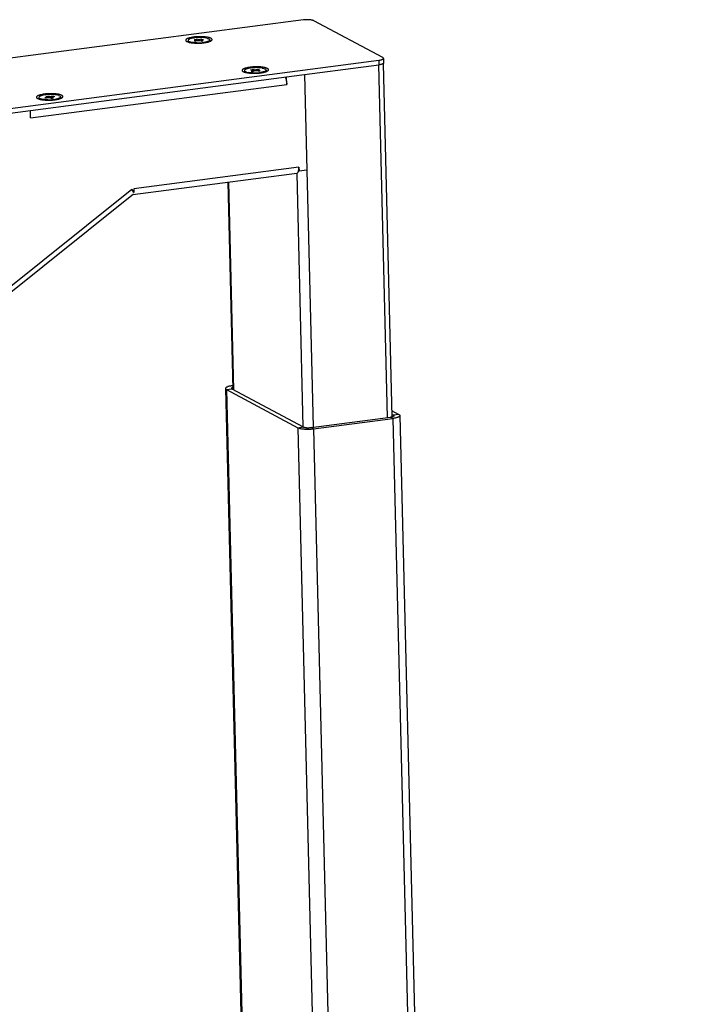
# Model space of a CAD drawing. Header units: millimetres. Extents: x 42 to 1167, y 41 to 792.
# Tile 10 of 55: x 171 to 258, y 166 to 291. Entities that reach past the tile are written whole.
import ezdxf

# ---------------------------------------------------------------- set-up
doc = ezdxf.new("R2010")
doc.units = ezdxf.units.MM
doc.header["$LTSCALE"] = 65.395
doc.layers.get('0').update_dxf_attribs({"linetype": 'CONTINUOUS'})
doc.layers.add('00_COMPONENTS', color=7, linetype='CONTINUOUS')
doc.layers.add('50_ALL_DETAILS', color=7, linetype='CONTINUOUS')
doc.styles.get("Standard").update_dxf_attribs({"font": 'simfang.ttf'})
doc.dimstyles.get("Standard").update_dxf_attribs({"dimtxt": 3, "dimasz": 3, "dimexe": 2.5, "dimexo": 0.5, "dimtad": 1, "dimdsep": 46, "dimtxsty": 'STANDARD', "dimblk": '_FILLED', "dimblk1": '_FILLED', "dimblk2": '_FILLED', "dimcen": 0.09, "dimclrt": 3, "dimazin": 2, "dimtol": 1, "dimtp": 0.01, "dimtm": 0.01, "dimtfac": 1, "dimtofl": 0, "dimtmove": 0, "dimatfit": 3, "dimldrblk": '_FILLED', "dimfxl": 1, "dimtolj": 1, "dimarcsym": 0})

# ---------------------------------------------------------------- blocks, each defined once
blk = doc.blocks.new('_FILLED')
at = {"color": 0, "linetype": 'ByBlock'}
blk.add_solid([(0, 0), (-1, 0.167), (-1, -0.167)], dxfattribs=at)

msp = doc.modelspace()

# ---------------------------------------------------------------- linework, layer by layer
at = {"layer": '00_COMPONENTS', "color": 7}
for p, q in [((207.059, 290.8293), (121.6661, 279.6692)), ((217.1439, 286.051), (208.3764, 290.7341)), ((192.4308, 288.2281), (192.4341, 288.0933)), ((193.4825, 288.2323), (193.2235, 288.1687)), ((193.2235, 288.1687), (193.4252, 288.119)), ((193.2574, 288.3423), (193.4794, 288.3969)), ((193.4927, 288.2844), (193.2574, 288.3423)), ((193.6842, 288.1826), (193.4252, 288.119)), ((193.4954, 288.2847), (193.4794, 288.3969)), ((193.7147, 288.3389), (193.4794, 288.3969)), ((193.5316, 288.2608), (193.5345, 288.1458)), ((193.5921, 288.1599), (193.5326, 288.2229)), ((194.1313, 288.127), (193.896, 288.185)), ((194.1855, 288.4049), (193.9265, 288.3413)), ((194.0535, 288.1462), (194.082, 288.1753)), ((194.0791, 288.263), (194.0821, 288.1391)), ((194.3533, 288.1815), (194.118, 288.2395)), ((194.3872, 288.3552), (194.1282, 288.2916)), ((194.1313, 288.127), (194.3533, 288.1815)), ((194.1746, 288.303), (194.1855, 288.4049)), ((194.1855, 288.4049), (194.3872, 288.3552)), ((195.1799, 288.2957), (195.1832, 288.1608)), ((131.238, 274.5565), (216.6309, 285.7166)), ((204.9299, 283.6039), (216.6451, 285.135)), ((217.7447, 240.3751), (216.6451, 285.135)), ((217.163, 285.2753), (218.2642, 240.4492)), ((217.2284, 285.9559), (217.2427, 285.3744)), ((199.5896, 284.4043), (199.5929, 284.2695)), ((200.365, 284.496), (200.5539, 284.5574)), ((200.6368, 284.4483), (200.365, 284.496)), ((200.6588, 284.3971), (200.4384, 284.3255)), ((200.4384, 284.3255), (200.6713, 284.2846)), ((200.5697, 284.4601), (200.5539, 284.5574)), ((200.8257, 284.5097), (200.5539, 284.5574)), ((200.8917, 284.3563), (200.6713, 284.2846)), ((200.6923, 284.4213), (200.6954, 284.2925)), ((200.7137, 284.2984), (200.6967, 284.3134)), ((201.257, 284.5916), (201.0366, 284.5199)), ((201.3744, 284.3188), (201.1027, 284.3665)), ((201.1669, 284.3552), (201.2364, 284.4414)), ((201.2361, 284.4549), (201.2388, 284.3426)), ((201.2463, 284.4684), (201.257, 284.5916)), ((201.257, 284.5916), (201.4899, 284.5507)), ((201.4899, 284.5507), (201.2695, 284.4791)), ((201.5633, 284.3802), (201.2916, 284.4279)), ((201.3744, 284.3188), (201.5633, 284.3802)), ((202.3388, 284.4719), (202.3421, 284.337)), ((207.2181, 283.903), (207.5157, 271.7867)), ((172.4385, 279.3576), (204.9299, 283.6039)), ((204.9537, 282.6346), (204.9299, 283.6039)), ((174.4037, 281.1325), (174.6566, 281.1778)), ((174.5918, 281.0646), (174.4037, 281.1325)), ((174.6731, 281.0385), (174.6566, 281.1778)), ((174.8447, 281.1099), (174.6566, 281.1778)), ((175.3468, 281.1564), (175.0518, 281.1035)), ((175.3356, 281.0673), (175.3468, 281.1564)), ((175.3468, 281.1564), (175.5081, 281.0982)), ((173.5049, 280.9953), (173.5083, 280.8604)), ((174.546, 281.0129), (174.251, 280.96)), ((174.251, 280.96), (174.4122, 280.9018)), ((174.7073, 280.9547), (174.4122, 280.9018)), ((174.6154, 281.0456), (174.618, 280.9387)), ((174.6184, 281.0287), (174.6731, 281.0385)), ((174.7318, 280.9582), (174.6731, 281.0385)), ((175.1024, 280.8803), (174.9143, 280.9482)), ((175.1024, 280.8803), (175.3553, 280.9256)), ((175.1437, 281.0125), (175.1468, 280.8883)), ((175.3553, 280.9256), (175.1672, 280.9935)), ((175.5081, 281.0982), (175.213, 281.0453)), ((176.2541, 281.0628), (176.2574, 280.928)), ((131.2523, 273.9749), (172.4385, 279.3576)), ((172.4624, 278.3883), (172.4385, 279.3576)), ((206.2244, 271.363), (185.4119, 268.643)), ((206.5089, 271.6551), (206.4551, 271.6839)), ((206.497, 272.1398), (206.5089, 271.6551)), ((207.5157, 271.7867), (206.5089, 271.6551)), ((198.1503, 243.9308), (197.5044, 270.2234)), ((185.5211, 268.7304), (163.0089, 250.7158)), ((185.2984, 269.2963), (185.5497, 268.9159)), ((185.5497, 268.9159), (185.4958, 268.9447)), ((185.5378, 269.4006), (185.5497, 268.9159)), ((197.1866, 244.0641), (200.2703, 118.5396)), ((197.3133, 243.9215), (206.3624, 239.0881)), ((197.9997, 244.0112), (207.0488, 239.1778)), ((198.1381, 244.4304), (198.0829, 244.4232)), ((218.2443, 241.2603), (219.1759, 240.7627)), ((208.0369, 239.1064), (218.1046, 240.4221)), ((208.3385, 238.9453), (218.4063, 240.261)), ((218.2556, 240.7978), (218.4894, 240.673)), ((219.3025, 240.6201), (222.3862, 115.0956))]:
    msp.add_line(p, q, dxfattribs=at)
at = {"layer": '00_COMPONENTS', "color": 4}
for p, q in [((193.4825, 288.2323), (193.4849, 288.1336)), ((193.7184, 288.1888), (193.7147, 288.3389)), ((193.9306, 288.1765), (193.9265, 288.3413)), ((194.118, 288.2395), (194.1208, 288.1267)), ((216.6309, 285.7166), (216.6451, 285.135)), ((200.6588, 284.3971), (200.6616, 284.2844)), ((200.8299, 284.3362), (200.8257, 284.5097)), ((201.0402, 284.3723), (201.0366, 284.5199)), ((201.2916, 284.4279), (201.2939, 284.333)), ((172.4624, 278.3883), (204.9537, 282.6346)), ((174.546, 281.0129), (174.5482, 280.9261)), ((174.8484, 280.9604), (174.8447, 281.1099)), ((175.0569, 280.8968), (175.0518, 281.1035)), ((175.1672, 280.9935), (175.1697, 280.8924)), ((206.497, 272.1398), (185.5378, 269.4006)), ((206.2111, 271.3613), (207.0011, 239.2033)), ((207.5157, 271.7867), (208.3176, 239.1431)), ((198.2335, 243.8864), (197.5863, 270.2341)), ((185.2984, 269.2963), (162.7863, 251.2818)), ((197.3133, 243.9215), (197.9997, 244.0112)), ((197.3133, 243.9215), (200.397, 118.3971)), ((198.0829, 244.4232), (198.139, 244.3932)), ((218.4063, 240.261), (218.1046, 240.4221)), ((218.4063, 240.261), (221.4899, 114.7365)), ((219.1759, 240.7627), (218.4894, 240.673)), ((218.4894, 240.673), (218.493, 240.5274)), ((206.3624, 239.0881), (207.0488, 239.1778)), ((206.3624, 239.0881), (209.446, 113.5636)), ((208.3385, 238.9453), (208.0369, 239.1064)), ((208.3385, 238.9453), (211.4222, 113.4208))]:
    msp.add_line(p, q, dxfattribs=at)
at = {"layer": '00_COMPONENTS', "color": 7}
for centre, radius, start, end in [((193.678, 293.4411), 5.5173, 268.575676, 274.239121), ((193.701, 293.1219), 5.1973, 274.246664, 274.370893), ((193.7162, 292.9369), 5.0117, 274.358583, 276.309724), ((193.7469, 292.6513), 4.7244, 276.320818, 276.863607), ((193.7584, 292.5542), 4.6267, 276.864919, 277.014982), ((193.7713, 292.4509), 4.5226, 277.01344, 277.55615), ((193.8155, 292.1248), 4.1935, 277.543088, 279.032257), ((200.8333, 289.3439), 5.2439, 268.573514, 269.070167), ((200.8368, 289.621), 5.521, 269.08052, 274.062892), ((200.8494, 289.4541), 5.3536, 274.054582, 274.215747), ((200.8643, 289.2618), 5.1607, 274.208057, 275.51862), ((200.8894, 288.9954), 4.8931, 275.525293, 275.977865), ((200.9078, 288.8207), 4.7175, 275.976965, 276.553343), ((200.9217, 288.6978), 4.5938, 276.555305, 276.676763), ((200.9632, 288.3638), 4.2572, 276.645925, 279.039419), ((201.029, 287.9373), 3.8257, 279.068496, 279.629754), ((174.752, 286.1974), 5.5064, 268.660669, 274.145769), ((174.7628, 286.0436), 5.3522, 274.150003, 274.418306), ((174.7942, 285.6751), 4.9824, 274.383771, 277.079065), ((174.8552, 285.1633), 4.4671, 277.112325, 277.636525), ((174.8899, 284.9065), 4.2079, 277.632594, 278.518586), ((174.9282, 284.6491), 3.9477, 278.522364, 279.027285)]:
    msp.add_arc(centre, radius, start, end, dxfattribs=at)
for points, knots in [([(208.3764, 290.7341), (208.3458, 290.7504), (208.2721, 290.7789), (208.1453, 290.8109), (207.9925, 290.8359), (207.7548, 290.8592), (207.4404, 290.8645), (207.1852, 290.8458), (207.059, 290.8293)], [0, 0, 0, 0, 0.07788831, 0.17673675, 0.29391352, 0.42560252, 0.71362166, 1, 1, 1, 1]), ([(193.1309, 288.6547), (193.0325, 288.6419), (192.8484, 288.6127), (192.6293, 288.5624), (192.477, 288.5153), (192.3813, 288.4794), (192.3, 288.4417), (192.2336, 288.4026), (192.1827, 288.3622), (192.1475, 288.3206), (192.129, 288.277), (192.1298, 288.2322), (192.1497, 288.1894), (192.1863, 288.1495), (192.2386, 288.1116), (192.2799, 288.0897), (192.3029, 288.0788)], [0, 0, 0, 0, 0.21522316, 0.40433761, 0.48706807, 0.56105442, 0.62588516, 0.68141077, 0.72788335, 0.76622837, 0.79852447, 0.82844337, 0.86057841, 0.8986575, 0.94481202, 1, 1, 1, 1]), ([(195.3149, 288.1528), (195.3473, 288.1701), (195.3916, 288.1973), (195.4388, 288.2415), (195.4625, 288.2729), (195.4767, 288.305), (195.4807, 288.3376), (195.4741, 288.3699), (195.4575, 288.4011), (195.4315, 288.4312), (195.381, 288.4728), (195.2933, 288.5202), (195.1619, 288.569), (194.9998, 288.6119), (194.8106, 288.6479), (194.5174, 288.6868), (194.1176, 288.711), (193.6253, 288.7045), (193.2934, 288.676), (193.1309, 288.6547)], [0, 0, 0, 0, 0.04050997, 0.05696419, 0.07120032, 0.0837208, 0.09530028, 0.10692596, 0.11957321, 0.13399208, 0.15066248, 0.1916491, 0.24334659, 0.30536884, 0.3767458, 0.45613096, 0.63223849, 0.81887932, 1, 1, 1, 1]), ([(192.3029, 288.0788), (192.3569, 288.0533), (192.4837, 288.0086), (192.6986, 287.9583), (192.9531, 287.9194), (193.3438, 287.8838), (193.8571, 287.8772), (194.2728, 287.9083), (194.4782, 287.9351)], [0, 0, 0, 0, 0.08142429, 0.18258036, 0.3007672, 0.43229394, 0.71750586, 1, 1, 1, 1]), ([(194.8228, 288.5117), (194.7178, 288.5376), (194.4838, 288.5754), (194.111, 288.6023), (193.7107, 288.6003), (193.3191, 288.5707), (192.9704, 288.5156), (192.7228, 288.4504), (192.5707, 288.3835), (192.4811, 288.3301), (192.4299, 288.2673), (192.4308, 288.2281)], [0, 0, 0, 0, 0.12987718, 0.28391769, 0.44857423, 0.61009056, 0.75520437, 0.87188228, 0.91712431, 0.95299759, 1, 1, 1, 1]), ([(192.4308, 288.2281), (192.431, 288.2175), (192.4437, 288.1638), (192.493, 288.1289), (192.53, 288.1072)], [0, 0, 0, 0, 0.19925401, 1, 1, 1, 1]), ([(192.4341, 288.0933), (192.4343, 288.0864), (192.4388, 288.0557), (192.4591, 288.0295), (192.4766, 288.0133)], [0, 0, 0, 0, 0.22341201, 1, 1, 1, 1]), ([(192.53, 288.1072), (192.5465, 288.0976), (192.6286, 288.0561), (192.7173, 288.0295), (192.7879, 288.0121)], [0, 0, 0, 0, 0.2078231, 1, 1, 1, 1]), ([(193.5409, 287.9255), (193.4035, 287.9289), (193.1508, 287.9452), (192.9001, 287.9844), (192.7879, 288.0121)], [0, 0, 0, 0, 0.54327223, 1, 1, 1, 1]), ([(193.4825, 288.2323), (193.4951, 288.2353), (193.5125, 288.2397), (193.5318, 288.2542), (193.5317, 288.2608)], [0, 0, 0, 0, 0.66096403, 1, 1, 1, 1]), ([(193.5317, 288.2608), (193.5316, 288.2632), (193.5237, 288.2781), (193.5057, 288.2812), (193.4927, 288.2844)], [0, 0, 0, 0, 0.15111693, 1, 1, 1, 1]), ([(193.896, 288.185), (193.8623, 288.1933), (193.7906, 288.1968), (193.7194, 288.1912), (193.6842, 288.1826)], [0, 0, 0, 0, 0.4895906, 1, 1, 1, 1]), ([(193.7147, 288.3389), (193.7484, 288.3306), (193.8201, 288.327), (193.8913, 288.3326), (193.9265, 288.3413)], [0, 0, 0, 0, 0.4895906, 1, 1, 1, 1]), ([(194.1282, 288.2916), (194.1156, 288.2885), (194.0982, 288.2841), (194.0789, 288.2697), (194.079, 288.263)], [0, 0, 0, 0, 0.66096403, 1, 1, 1, 1]), ([(194.079, 288.263), (194.0791, 288.2607), (194.087, 288.2458), (194.105, 288.2427), (194.118, 288.2395)], [0, 0, 0, 0, 0.15111693, 1, 1, 1, 1]), ([(195.0055, 288.1257), (194.9323, 288.0919), (194.7562, 288.0353), (194.5757, 287.9996), (194.4738, 287.9833)], [0, 0, 0, 0, 0.43886695, 1, 1, 1, 1]), ([(194.4782, 287.9351), (194.5653, 287.9465), (194.73, 287.9721), (194.9592, 288.0217), (195.1526, 288.0794), (195.2664, 288.1268), (195.3149, 288.1528)], [0, 0, 0, 0, 0.30341954, 0.57573183, 0.80968019, 1, 1, 1, 1]), ([(194.8228, 288.5117), (194.8735, 288.4992), (194.9649, 288.4719), (195.0923, 288.4182), (195.1788, 288.3461), (195.1799, 288.2957)], [0, 0, 0, 0, 0.36248888, 0.64975124, 1, 1, 1, 1]), ([(195.1145, 288.1896), (195.1073, 288.1838), (195.073, 288.1592), (195.0354, 288.1395), (195.0055, 288.1257)], [0, 0, 0, 0, 0.21989082, 1, 1, 1, 1]), ([(195.1799, 288.2957), (195.1801, 288.2867), (195.1737, 288.2438), (195.1409, 288.2103), (195.1145, 288.1896)], [0, 0, 0, 0, 0.21090806, 1, 1, 1, 1]), ([(195.1832, 288.1608), (195.1834, 288.1539), (195.1801, 288.1226), (195.1608, 288.0952), (195.1439, 288.0779)], [0, 0, 0, 0, 0.2234902, 1, 1, 1, 1]), ([(202.4738, 284.329), (202.5061, 284.3462), (202.5504, 284.3735), (202.5976, 284.4177), (202.6213, 284.4491), (202.6355, 284.4811), (202.6395, 284.5138), (202.633, 284.5461), (202.6163, 284.5773), (202.5903, 284.6074), (202.5398, 284.649), (202.4521, 284.6964), (202.3207, 284.7452), (202.1587, 284.7881), (201.9694, 284.8241), (201.6762, 284.8629), (201.2764, 284.8872), (200.7841, 284.8807), (200.4522, 284.8522), (200.2897, 284.8309)], [0, 0, 0, 0, 0.04050997, 0.05696419, 0.07120032, 0.0837208, 0.09530028, 0.10692596, 0.11957321, 0.13399208, 0.15066248, 0.1916491, 0.24334659, 0.30536884, 0.3767458, 0.45613096, 0.63223849, 0.81887932, 1, 1, 1, 1]), ([(216.6309, 285.7166), (216.6738, 285.7222), (216.756, 285.7346), (216.8725, 285.7579), (216.9756, 285.7847), (217.0631, 285.8143), (217.1335, 285.8463), (217.1797, 285.876), (217.2058, 285.9012), (217.2225, 285.9237), (217.2287, 285.9436), (217.2284, 285.9559)], [0, 0, 0, 0, 0.19326359, 0.37119276, 0.53053227, 0.66861799, 0.78361799, 0.87500374, 0.91238523, 0.94494278, 1, 1, 1, 1]), ([(217.2427, 285.3744), (217.243, 285.362), (217.2367, 285.3422), (217.2201, 285.3196), (217.194, 285.2944), (217.1478, 285.2647), (217.0774, 285.2327), (216.9898, 285.2031), (216.8868, 285.1763), (216.7703, 285.153), (216.688, 285.1406), (216.6451, 285.135)], [0, 0, 0, 0, 0.05505722, 0.08761477, 0.12499626, 0.21638201, 0.33138201, 0.46946773, 0.62880724, 0.80673641, 1, 1, 1, 1]), ([(217.2284, 285.9559), (217.2282, 285.9644), (217.2221, 285.9882), (217.1922, 286.0224), (217.1619, 286.0414), (217.1439, 286.051)], [0, 0, 0, 0, 0.19250379, 0.53837811, 1, 1, 1, 1]), ([(200.2897, 284.8309), (200.1914, 284.8181), (200.0072, 284.7889), (199.7881, 284.7386), (199.6358, 284.6915), (199.5402, 284.6556), (199.4588, 284.6179), (199.3924, 284.5788), (199.3415, 284.5384), (199.3064, 284.4968), (199.2878, 284.4532), (199.2886, 284.4084), (199.3086, 284.3656), (199.3451, 284.3257), (199.3974, 284.2878), (199.4388, 284.2658), (199.4617, 284.255)], [0, 0, 0, 0, 0.21522316, 0.40433761, 0.48706807, 0.56105442, 0.62588516, 0.68141077, 0.72788335, 0.76622837, 0.79852447, 0.82844337, 0.86057841, 0.8986575, 0.94481202, 1, 1, 1, 1]), ([(199.4617, 284.255), (199.5157, 284.2294), (199.6425, 284.1848), (199.8574, 284.1345), (200.1119, 284.0956), (200.5026, 284.06), (201.0159, 284.0534), (201.4317, 284.0844), (201.637, 284.1113)], [0, 0, 0, 0, 0.08142429, 0.18258036, 0.3007672, 0.43229394, 0.71750586, 1, 1, 1, 1]), ([(201.83, 284.7195), (201.7205, 284.7387), (201.4855, 284.7658), (201.1204, 284.7806), (200.7428, 284.7694), (200.3827, 284.7345), (200.068, 284.6776), (199.8467, 284.6141), (199.7124, 284.5502), (199.6327, 284.4989), (199.5887, 284.4405), (199.5896, 284.4043)], [0, 0, 0, 0, 0.14224974, 0.30233386, 0.46742215, 0.62541112, 0.76500039, 0.87635761, 0.91939057, 0.95376133, 1, 1, 1, 1]), ([(199.5896, 284.4043), (199.5899, 284.3941), (199.6014, 284.3436), (199.6462, 284.3091), (199.6805, 284.2881)], [0, 0, 0, 0, 0.20272459, 1, 1, 1, 1]), ([(199.5929, 284.2695), (199.5931, 284.2625), (199.5979, 284.2315), (199.6184, 284.2052), (199.636, 284.1888)], [0, 0, 0, 0, 0.22342975, 1, 1, 1, 1]), ([(199.6805, 284.2881), (199.6877, 284.2837), (199.72, 284.2652), (199.7541, 284.2502), (199.781, 284.2397)], [0, 0, 0, 0, 0.22542956, 1, 1, 1, 1]), ([(199.781, 284.2397), (199.8031, 284.2311), (199.9066, 284.1952), (200.0139, 284.1715), (200.0983, 284.1567)], [0, 0, 0, 0, 0.2169946, 1, 1, 1, 1]), ([(200.7027, 284.1016), (200.6482, 284.103), (200.446, 284.1113), (200.244, 284.1311), (200.0983, 284.1567)], [0, 0, 0, 0, 0.26934981, 1, 1, 1, 1]), ([(200.6923, 284.4213), (200.6921, 284.4284), (200.6697, 284.4424), (200.6507, 284.4458), (200.6368, 284.4483)], [0, 0, 0, 0, 0.33516262, 1, 1, 1, 1]), ([(200.6588, 284.3971), (200.6637, 284.3987), (200.6758, 284.4033), (200.6925, 284.4124), (200.6923, 284.4213)], [0, 0, 0, 0, 0.36480985, 1, 1, 1, 1]), ([(200.8257, 284.5097), (200.8618, 284.5033), (200.933, 284.5018), (201.0042, 284.5094), (201.0366, 284.5199)], [0, 0, 0, 0, 0.51893912, 1, 1, 1, 1]), ([(201.1027, 284.3665), (201.0665, 284.3729), (200.9954, 284.3744), (200.9241, 284.3668), (200.8917, 284.3563)], [0, 0, 0, 0, 0.51893912, 1, 1, 1, 1]), ([(201.2695, 284.4791), (201.2647, 284.4775), (201.2526, 284.4729), (201.2358, 284.4639), (201.236, 284.4549)], [0, 0, 0, 0, 0.36480985, 1, 1, 1, 1]), ([(201.236, 284.4549), (201.2362, 284.4478), (201.2587, 284.4338), (201.2777, 284.4304), (201.2916, 284.4279)], [0, 0, 0, 0, 0.33516262, 1, 1, 1, 1]), ([(201.637, 284.1113), (201.7241, 284.1227), (201.8888, 284.1482), (202.118, 284.1979), (202.3114, 284.2556), (202.4252, 284.303), (202.4738, 284.329)], [0, 0, 0, 0, 0.30341954, 0.57573183, 0.80968019, 1, 1, 1, 1]), ([(202.1638, 284.3016), (202.0952, 284.2699), (201.9314, 284.2164), (201.7635, 284.1815), (201.669, 284.1655)], [0, 0, 0, 0, 0.44075036, 1, 1, 1, 1]), ([(201.83, 284.7195), (201.9012, 284.707), (202.0308, 284.678), (202.205, 284.6205), (202.337, 284.537), (202.3387, 284.4719)], [0, 0, 0, 0, 0.37120189, 0.66540577, 1, 1, 1, 1]), ([(202.2641, 284.3589), (202.2571, 284.3538), (202.2253, 284.3321), (202.191, 284.3142), (202.1638, 284.3016)], [0, 0, 0, 0, 0.2236588, 1, 1, 1, 1]), ([(202.3387, 284.4719), (202.339, 284.4623), (202.3315, 284.4155), (202.2937, 284.3806), (202.2641, 284.3589)], [0, 0, 0, 0, 0.20663629, 1, 1, 1, 1]), ([(202.342, 284.337), (202.3422, 284.33), (202.339, 284.2987), (202.3195, 284.2713), (202.3025, 284.254)], [0, 0, 0, 0, 0.22306509, 1, 1, 1, 1]), ([(204.7337, 283.5783), (204.7677, 283.5147), (204.8277, 283.3728), (204.8938, 283.1421), (204.9382, 282.8923), (204.9516, 282.7205), (204.9537, 282.6346)], [0, 0, 0, 0, 0.22160452, 0.47145022, 0.73595201, 1, 1, 1, 1]), ([(174.2051, 281.4219), (174.1067, 281.4091), (173.9226, 281.3799), (173.7035, 281.3296), (173.5512, 281.2825), (173.4555, 281.2466), (173.3741, 281.2089), (173.3078, 281.1697), (173.2569, 281.1294), (173.2217, 281.0878), (173.2032, 281.0442), (173.2039, 280.9993), (173.2239, 280.9566), (173.2605, 280.9166), (173.3127, 280.8788), (173.3541, 280.8568), (173.3771, 280.8459)], [0, 0, 0, 0, 0.21522316, 0.40433761, 0.48706807, 0.56105442, 0.62588516, 0.68141077, 0.72788335, 0.76622837, 0.79852447, 0.82844337, 0.86057841, 0.8986575, 0.94481202, 1, 1, 1, 1]), ([(176.0386, 281.2368), (175.9437, 281.2711), (175.7181, 281.3213), (175.3462, 281.3625), (174.9265, 281.372), (174.5024, 281.3497), (174.1161, 281.2975), (173.8383, 281.2313), (173.6652, 281.1613), (173.5646, 281.1053), (173.5037, 281.038), (173.5049, 280.9953)], [0, 0, 0, 0, 0.11445752, 0.26054782, 0.42424761, 0.58999284, 0.74193, 0.86563567, 0.9137136, 0.95154823, 1, 1, 1, 1]), ([(176.3891, 280.9199), (176.4214, 280.9372), (176.4658, 280.9645), (176.513, 281.0086), (176.5367, 281.04), (176.5509, 281.0721), (176.5549, 281.1047), (176.5483, 281.137), (176.5317, 281.1683), (176.5057, 281.1984), (176.4552, 281.24), (176.3675, 281.2874), (176.2361, 281.3361), (176.074, 281.379), (175.8848, 281.415), (175.5915, 281.4539), (175.1918, 281.4782), (174.6994, 281.4716), (174.3675, 281.4431), (174.2051, 281.4219)], [0, 0, 0, 0, 0.04050997, 0.05696419, 0.07120032, 0.0837208, 0.09530028, 0.10692596, 0.11957321, 0.13399208, 0.15066248, 0.1916491, 0.24334659, 0.30536884, 0.3767458, 0.45613096, 0.63223849, 0.81887932, 1, 1, 1, 1]), ([(176.0386, 281.2368), (176.0945, 281.2166), (176.182, 281.1823), (176.2532, 281.099), (176.2542, 281.0628)], [0, 0, 0, 0, 0.62205161, 1, 1, 1, 1]), ([(173.3771, 280.8459), (173.4311, 280.8204), (173.5579, 280.7757), (173.7727, 280.7255), (174.0272, 280.6865), (174.4179, 280.651), (174.9313, 280.6443), (175.347, 280.6754), (175.5524, 280.7023)], [0, 0, 0, 0, 0.08142429, 0.18258036, 0.3007672, 0.43229394, 0.71750586, 1, 1, 1, 1]), ([(173.5049, 280.9953), (173.5052, 280.9845), (173.5188, 280.9304), (173.5684, 280.8953), (173.6058, 280.8734)], [0, 0, 0, 0, 0.19937051, 1, 1, 1, 1]), ([(173.5082, 280.8604), (173.5084, 280.8536), (173.5132, 280.8229), (173.5336, 280.797), (173.551, 280.7807)], [0, 0, 0, 0, 0.22313861, 1, 1, 1, 1]), ([(173.6058, 280.8734), (173.614, 280.8686), (173.6509, 280.8485), (173.6899, 280.8324), (173.7205, 280.8213)], [0, 0, 0, 0, 0.22513662, 1, 1, 1, 1]), ([(174.6233, 280.6925), (174.4512, 280.6965), (174.1471, 280.7184), (173.8452, 280.7763), (173.7205, 280.8213)], [0, 0, 0, 0, 0.56486456, 1, 1, 1, 1]), ([(174.546, 281.0129), (174.5634, 281.016), (174.5862, 281.0203), (174.6156, 281.037), (174.6154, 281.0456)], [0, 0, 0, 0, 0.67316924, 1, 1, 1, 1]), ([(174.6154, 281.0456), (174.6153, 281.0474), (174.6113, 281.0576), (174.6, 281.0617), (174.5918, 281.0646)], [0, 0, 0, 0, 0.17180282, 1, 1, 1, 1]), ([(174.9143, 280.9482), (174.8845, 280.959), (174.8139, 280.9644), (174.7444, 280.9613), (174.7073, 280.9547)], [0, 0, 0, 0, 0.456303, 1, 1, 1, 1]), ([(174.8447, 281.1099), (174.8745, 281.0992), (174.9452, 281.0937), (175.0146, 281.0968), (175.0518, 281.1035)], [0, 0, 0, 0, 0.456303, 1, 1, 1, 1]), ([(175.213, 281.0453), (175.1956, 281.0422), (175.1729, 281.0378), (175.1434, 281.0211), (175.1437, 281.0125)], [0, 0, 0, 0, 0.67316924, 1, 1, 1, 1]), ([(175.1437, 281.0125), (175.1437, 281.0107), (175.1478, 281.0005), (175.1591, 280.9965), (175.1672, 280.9935)], [0, 0, 0, 0, 0.17180282, 1, 1, 1, 1]), ([(176.0792, 280.8925), (176.0058, 280.8587), (175.8297, 280.8026), (175.6493, 280.7665), (175.5476, 280.7504)], [0, 0, 0, 0, 0.43966891, 1, 1, 1, 1]), ([(175.5524, 280.7023), (175.6394, 280.7136), (175.8042, 280.7392), (176.0334, 280.7889), (176.2268, 280.8465), (176.3406, 280.894), (176.3891, 280.9199)], [0, 0, 0, 0, 0.30341954, 0.57573183, 0.80968019, 1, 1, 1, 1]), ([(176.1899, 280.9577), (176.1825, 280.9518), (176.1478, 280.9266), (176.1096, 280.9065), (176.0792, 280.8925)], [0, 0, 0, 0, 0.21925419, 1, 1, 1, 1]), ([(176.2542, 281.0628), (176.2544, 281.054), (176.2482, 281.0115), (176.2158, 280.9783), (176.1899, 280.9577)], [0, 0, 0, 0, 0.21133799, 1, 1, 1, 1]), ([(176.2575, 280.928), (176.2577, 280.921), (176.2544, 280.8897), (176.235, 280.8624), (176.2181, 280.8452)], [0, 0, 0, 0, 0.22335365, 1, 1, 1, 1]), ([(206.2244, 271.363), (206.2369, 271.3646), (206.2621, 271.3713), (206.3117, 271.3987), (206.3677, 271.4597), (206.4196, 271.5607), (206.4442, 271.64), (206.4551, 271.6839)], [0, 0, 0, 0, 0.09056225, 0.18583829, 0.4042371, 0.67434899, 1, 1, 1, 1]), ([(206.4551, 271.6839), (206.4722, 271.7535), (206.4951, 271.9054), (206.499, 272.0586), (206.497, 272.1398)], [0, 0, 0, 0, 0.46885098, 1, 1, 1, 1]), ([(185.4958, 268.9447), (185.4722, 269.0003), (185.4103, 269.1201), (185.3393, 269.2344), (185.2984, 269.2963)], [0, 0, 0, 0, 0.44884588, 1, 1, 1, 1]), ([(198.0829, 244.4232), (198.0185, 244.4148), (197.8952, 244.3961), (197.7204, 244.3612), (197.5658, 244.321), (197.4345, 244.2765), (197.329, 244.2287), (197.2596, 244.184), (197.2205, 244.1463), (197.2008, 244.1193), (197.1888, 244.0919), (197.1864, 244.0731), (197.1866, 244.0641)], [0, 0, 0, 0, 0.19316355, 0.37100111, 0.53025836, 0.66827283, 0.78321345, 0.87455207, 0.91191425, 0.94445498, 0.97326788, 1, 1, 1, 1]), ([(197.1866, 244.0641), (197.1869, 244.0514), (197.196, 244.0158), (197.2409, 243.9644), (197.2864, 243.9359), (197.3133, 243.9215)], [0, 0, 0, 0, 0.19250389, 0.53837834, 1, 1, 1, 1]), ([(198.1433, 244.2151), (198.1133, 244.2066), (198.0712, 244.1932), (198.02, 244.1704), (197.9743, 244.1454), (197.9357, 244.1117), (197.9364, 244.0825)], [0, 0, 0, 0, 0.36734261, 0.5215873, 0.65541283, 1, 1, 1, 1]), ([(197.9364, 244.0825), (197.9366, 244.0762), (197.9411, 244.0584), (197.9635, 244.0327), (197.9863, 244.0184), (197.9997, 244.0112)], [0, 0, 0, 0, 0.192504, 0.53837854, 1, 1, 1, 1]), ([(218.5528, 240.6017), (218.553, 240.5924), (218.5463, 240.5713), (218.5207, 240.5447), (218.4816, 240.5194), (218.4288, 240.4955), (218.3632, 240.4732), (218.2859, 240.4531), (218.1985, 240.4357), (218.1368, 240.4263), (218.1046, 240.4221)], [0, 0, 0, 0, 0.05507136, 0.12477191, 0.21618114, 0.3312106, 0.46933176, 0.6287121, 0.80668711, 1, 1, 1, 1]), ([(219.3025, 240.6201), (219.3028, 240.6111), (219.3003, 240.5923), (219.2884, 240.5649), (219.2687, 240.5379), (219.2296, 240.5002), (219.1602, 240.4555), (219.0547, 240.4077), (218.9233, 240.3632), (218.7687, 240.323), (218.5939, 240.2881), (218.4706, 240.2694), (218.4063, 240.261)], [0, 0, 0, 0, 0.02673211, 0.05554502, 0.08808576, 0.12544794, 0.21678656, 0.33172718, 0.46974165, 0.62899888, 0.80683643, 1, 1, 1, 1]), ([(218.4894, 240.673), (218.4988, 240.6679), (218.5187, 240.6558), (218.5438, 240.6335), (218.5525, 240.6114), (218.5528, 240.6017)], [0, 0, 0, 0, 0.32270527, 0.70404217, 1, 1, 1, 1]), ([(219.1759, 240.7627), (219.1947, 240.7526), (219.2246, 240.7345), (219.2606, 240.7047), (219.2839, 240.6775), (219.2986, 240.6493), (219.3023, 240.6295), (219.3025, 240.6201)], [0, 0, 0, 0, 0.3212754, 0.52569449, 0.70234076, 0.8572857, 1, 1, 1, 1]), ([(206.3624, 239.0881), (206.4082, 239.0636), (206.5188, 239.0209), (206.7091, 238.9729), (206.9382, 238.9354), (207.1975, 238.9098), (207.4773, 238.8975), (207.8605, 238.8993), (208.1491, 238.9205), (208.3385, 238.9453)], [0, 0, 0, 0, 0.07788142, 0.17672101, 0.29388736, 0.42556462, 0.56717101, 0.71364715, 1, 1, 1, 1]), ([(207.0488, 239.1778), (207.0717, 239.1655), (207.127, 239.1442), (207.2221, 239.1202), (207.3367, 239.1014), (207.515, 239.0839), (207.7508, 239.08), (207.9422, 239.094), (208.0369, 239.1064)], [0, 0, 0, 0, 0.07788832, 0.17673675, 0.29391354, 0.42560251, 0.71362166, 1, 1, 1, 1])]:
    msp.add_open_spline(points, degree=3, knots=knots, dxfattribs=at)

# ---------------------------------------------------------------- leaders
at = {"layer": '50_ALL_DETAILS', "color": 4, "annotation_type": 0, "has_hookline": 1, "hookline_direction": 1, "text_width": 112.8}
msp.add_leader([(395.8335, 213.6028), (368.9589, 240.8426), (363.9589, 240.8426)], dimstyle='STANDARD', override={"dimtad": 0}, dxfattribs=at)

doc.saveas('drawing.dxf')
